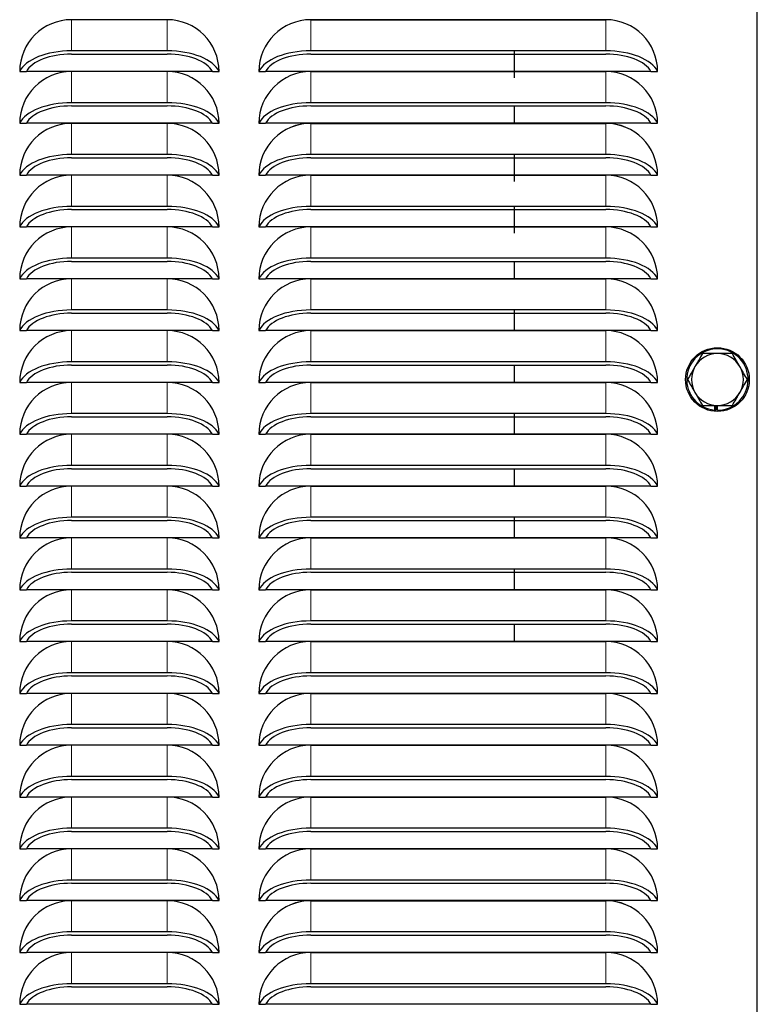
# Model space of a CAD drawing. Header units: millimetres. Extents: x 0 to 29700, y -16 to 21000.
# Tile 183 of 256: x 8501 to 8686, y 16544 to 16791. Entities that reach past the tile are written whole.
import ezdxf

# ---------------------------------------------------------------- set-up
doc = ezdxf.new("R2010")
doc.units = ezdxf.units.MM
doc.layers.add('1', color=7, linetype='Continuous', true_color=0xffffff)

msp = doc.modelspace()

# ---------------------------------------------------------------- linework, layer by layer
at = {"layer": '1', "color": 2, "linetype": 'Continuous', "lineweight": 25}
for p, q in [((8686.013, 16440.757), (8686.013, 17310.757)), ((8538.013, 16791.067), (8514.013, 16791.067)), ((8574.013, 16791.069), (8648.013, 16791.069)), ((8648.013, 16791.067), (8574.013, 16791.067)), ((8538.013, 16783.242), (8514.013, 16783.242)), ((8648.013, 16783.242), (8574.013, 16783.242)), ((8625.013, 16783.229), (8625.013, 16776.515)), ((8514.013, 16782.434), (8538.013, 16782.434)), ((8574.013, 16782.434), (8648.013, 16782.434)), ((8501.013, 16778.067), (8501.014, 16778.067)), ((8501.014, 16778.067), (8502.677, 16778.067)), ((8549.35, 16778.067), (8502.677, 16778.067)), ((8538.013, 16778.062), (8514.013, 16778.062)), ((8549.35, 16778.067), (8551.013, 16778.067)), ((8551.013, 16778.067), (8551.013, 16778.067)), ((8561.014, 16778.067), (8562.677, 16778.067)), ((8659.35, 16778.067), (8562.677, 16778.067)), ((8574.013, 16778.064), (8648.013, 16778.064)), ((8648.013, 16778.062), (8574.013, 16778.062)), ((8659.35, 16778.067), (8661.013, 16778.067)), ((8538.013, 16770.237), (8514.013, 16770.237)), ((8514.013, 16769.429), (8538.013, 16769.429)), ((8648.013, 16770.237), (8574.013, 16770.237)), ((8574.013, 16769.429), (8648.013, 16769.429)), ((8625.013, 16769.418), (8625.013, 16765.058)), ((8501.013, 16765.062), (8501.014, 16765.062)), ((8501.014, 16765.062), (8502.677, 16765.062)), ((8549.35, 16765.062), (8502.677, 16765.062)), ((8538.013, 16765.057), (8514.013, 16765.057)), ((8549.35, 16765.062), (8551.013, 16765.062)), ((8551.013, 16765.062), (8551.013, 16765.062)), ((8561.014, 16765.062), (8562.677, 16765.062)), ((8659.35, 16765.062), (8562.677, 16765.062)), ((8574.013, 16765.059), (8648.013, 16765.059)), ((8648.013, 16765.057), (8574.013, 16765.057)), ((8659.35, 16765.062), (8661.013, 16765.062)), ((8538.013, 16757.232), (8514.013, 16757.232)), ((8514.013, 16756.424), (8538.013, 16756.424)), ((8648.013, 16757.232), (8574.013, 16757.232)), ((8574.013, 16756.424), (8648.013, 16756.424)), ((8625.013, 16757.227), (8625.013, 16750.491)), ((8501.013, 16752.057), (8501.014, 16752.057)), ((8501.014, 16752.057), (8502.677, 16752.057)), ((8549.35, 16752.057), (8502.677, 16752.057)), ((8538.013, 16752.052), (8514.013, 16752.052)), ((8549.35, 16752.057), (8551.013, 16752.057)), ((8551.013, 16752.057), (8551.013, 16752.057)), ((8561.014, 16752.057), (8562.677, 16752.057)), ((8659.35, 16752.057), (8562.677, 16752.057)), ((8574.013, 16752.054), (8648.013, 16752.054)), ((8648.013, 16752.052), (8574.013, 16752.052)), ((8659.35, 16752.057), (8661.013, 16752.057)), ((8538.013, 16744.227), (8514.013, 16744.227)), ((8514.013, 16743.419), (8538.013, 16743.419)), ((8648.013, 16744.227), (8574.013, 16744.227)), ((8574.013, 16743.419), (8648.013, 16743.419)), ((8625.013, 16744.221), (8625.013, 16737.5)), ((8501.013, 16739.052), (8501.014, 16739.052)), ((8501.014, 16739.052), (8502.677, 16739.052)), ((8549.35, 16739.052), (8502.677, 16739.052)), ((8538.013, 16739.047), (8514.013, 16739.047)), ((8549.35, 16739.052), (8551.013, 16739.052)), ((8551.013, 16739.052), (8551.013, 16739.052)), ((8561.014, 16739.052), (8562.677, 16739.052)), ((8659.35, 16739.052), (8562.677, 16739.052)), ((8574.013, 16739.049), (8648.013, 16739.049)), ((8648.013, 16739.047), (8574.013, 16739.047)), ((8659.35, 16739.052), (8661.013, 16739.052)), ((8538.013, 16731.222), (8514.013, 16731.222)), ((8648.013, 16731.222), (8574.013, 16731.222)), ((8514.013, 16730.414), (8538.013, 16730.414)), ((8574.013, 16730.414), (8648.013, 16730.414)), ((8625.013, 16730.399), (8625.013, 16726.044)), ((8501.013, 16726.047), (8501.014, 16726.047)), ((8501.014, 16726.047), (8502.677, 16726.047)), ((8549.35, 16726.047), (8502.677, 16726.047)), ((8538.013, 16726.042), (8514.013, 16726.042)), ((8549.35, 16726.047), (8551.013, 16726.047)), ((8551.013, 16726.047), (8551.013, 16726.047)), ((8561.014, 16726.047), (8562.677, 16726.047)), ((8659.35, 16726.047), (8562.677, 16726.047)), ((8574.013, 16726.044), (8648.013, 16726.044)), ((8648.013, 16726.042), (8574.013, 16726.042)), ((8659.35, 16726.047), (8661.013, 16726.047)), ((8538.013, 16718.217), (8514.013, 16718.217)), ((8514.013, 16717.409), (8538.013, 16717.409)), ((8648.013, 16718.217), (8574.013, 16718.217)), ((8574.013, 16717.409), (8648.013, 16717.409)), ((8625.013, 16718.204), (8625.013, 16713.028)), ((8501.013, 16713.042), (8501.014, 16713.042)), ((8501.014, 16713.042), (8502.677, 16713.042)), ((8549.35, 16713.042), (8502.677, 16713.042)), ((8538.013, 16713.037), (8514.013, 16713.037)), ((8549.35, 16713.042), (8551.013, 16713.042)), ((8551.013, 16713.042), (8551.013, 16713.042)), ((8561.014, 16713.042), (8562.677, 16713.042)), ((8659.35, 16713.042), (8562.677, 16713.042)), ((8574.013, 16713.039), (8648.013, 16713.039)), ((8648.013, 16713.037), (8574.013, 16713.037)), ((8659.35, 16713.042), (8661.013, 16713.042)), ((8538.013, 16705.212), (8514.013, 16705.212)), ((8514.013, 16704.404), (8538.013, 16704.404)), ((8648.013, 16705.212), (8574.013, 16705.212)), ((8574.013, 16704.404), (8648.013, 16704.404)), ((8625.013, 16704.392), (8625.013, 16700.023)), ((8501.013, 16700.037), (8501.014, 16700.037)), ((8501.014, 16700.037), (8502.677, 16700.037)), ((8549.35, 16700.037), (8502.677, 16700.037)), ((8538.013, 16700.032), (8514.013, 16700.032)), ((8549.35, 16700.037), (8551.013, 16700.037)), ((8551.013, 16700.037), (8551.013, 16700.037)), ((8561.014, 16700.037), (8562.677, 16700.037)), ((8659.35, 16700.037), (8562.677, 16700.037)), ((8574.013, 16700.034), (8648.013, 16700.034)), ((8648.013, 16700.032), (8574.013, 16700.032)), ((8659.35, 16700.037), (8661.013, 16700.037)), ((8675.251, 16694.257), (8675.251, 16693.095)), ((8675.603, 16694.257), (8675.603, 16693.068)), ((8676.071, 16693.057), (8676.071, 16694.257)), ((8538.013, 16692.207), (8514.013, 16692.207)), ((8514.013, 16691.399), (8538.013, 16691.399)), ((8648.013, 16692.207), (8574.013, 16692.207)), ((8574.013, 16691.399), (8648.013, 16691.399)), ((8625.013, 16692.198), (8625.013, 16687.018)), ((8501.013, 16687.032), (8501.014, 16687.032)), ((8501.014, 16687.032), (8502.677, 16687.032)), ((8549.35, 16687.032), (8502.677, 16687.032)), ((8538.013, 16687.027), (8514.013, 16687.027)), ((8549.35, 16687.032), (8551.013, 16687.032)), ((8551.013, 16687.032), (8551.013, 16687.032)), ((8561.014, 16687.032), (8562.677, 16687.032)), ((8659.35, 16687.032), (8562.677, 16687.032)), ((8574.013, 16687.029), (8648.013, 16687.029)), ((8648.013, 16687.027), (8574.013, 16687.027)), ((8659.35, 16687.032), (8661.013, 16687.032)), ((8538.013, 16679.202), (8514.013, 16679.202)), ((8648.013, 16679.202), (8574.013, 16679.202)), ((8514.013, 16678.394), (8538.013, 16678.394)), ((8574.013, 16678.394), (8648.013, 16678.394)), ((8625.013, 16678.383), (8625.013, 16674.018)), ((8501.013, 16674.027), (8501.014, 16674.027)), ((8501.014, 16674.027), (8502.677, 16674.027)), ((8549.35, 16674.027), (8502.677, 16674.027)), ((8538.013, 16674.022), (8514.013, 16674.022)), ((8549.35, 16674.027), (8551.013, 16674.027)), ((8551.013, 16674.027), (8551.013, 16674.027)), ((8561.014, 16674.027), (8562.677, 16674.027)), ((8659.35, 16674.027), (8562.677, 16674.027)), ((8574.013, 16674.024), (8648.013, 16674.024)), ((8648.013, 16674.022), (8574.013, 16674.022)), ((8659.35, 16674.027), (8661.013, 16674.027)), ((8538.013, 16666.197), (8514.013, 16666.197)), ((8514.013, 16665.389), (8538.013, 16665.389)), ((8648.013, 16666.197), (8574.013, 16666.197)), ((8574.013, 16665.389), (8648.013, 16665.389)), ((8625.013, 16666.191), (8625.013, 16661.021)), ((8501.013, 16661.022), (8501.014, 16661.022)), ((8501.014, 16661.022), (8502.677, 16661.022)), ((8549.35, 16661.022), (8502.677, 16661.022)), ((8538.013, 16661.017), (8514.013, 16661.017)), ((8549.35, 16661.022), (8551.013, 16661.022)), ((8551.013, 16661.022), (8551.013, 16661.022)), ((8561.014, 16661.022), (8562.677, 16661.022)), ((8659.35, 16661.022), (8562.677, 16661.022)), ((8574.013, 16661.019), (8648.013, 16661.019)), ((8648.013, 16661.017), (8574.013, 16661.017)), ((8659.35, 16661.022), (8661.013, 16661.022)), ((8538.013, 16653.192), (8514.013, 16653.192)), ((8514.013, 16652.384), (8538.013, 16652.384)), ((8648.013, 16653.192), (8574.013, 16653.192)), ((8574.013, 16652.384), (8648.013, 16652.384)), ((8625.013, 16653.192), (8625.013, 16648.011)), ((8501.013, 16648.017), (8501.014, 16648.017)), ((8501.014, 16648.017), (8502.677, 16648.017)), ((8549.35, 16648.017), (8502.677, 16648.017)), ((8538.013, 16648.012), (8514.013, 16648.012)), ((8549.35, 16648.017), (8551.013, 16648.017)), ((8551.013, 16648.017), (8551.013, 16648.017)), ((8561.014, 16648.017), (8562.677, 16648.017)), ((8659.35, 16648.017), (8562.677, 16648.017)), ((8574.013, 16648.014), (8648.013, 16648.014)), ((8648.013, 16648.012), (8574.013, 16648.012)), ((8659.35, 16648.017), (8661.013, 16648.017)), ((8538.013, 16640.187), (8514.013, 16640.187)), ((8514.013, 16639.379), (8538.013, 16639.379)), ((8648.013, 16640.187), (8574.013, 16640.187)), ((8574.013, 16639.379), (8648.013, 16639.379)), ((8625.013, 16639.379), (8625.013, 16635.006)), ((8501.013, 16635.012), (8501.014, 16635.012)), ((8501.014, 16635.012), (8502.677, 16635.012)), ((8549.35, 16635.012), (8502.677, 16635.012)), ((8538.013, 16635.007), (8514.013, 16635.007)), ((8549.35, 16635.012), (8551.013, 16635.012)), ((8551.013, 16635.012), (8551.013, 16635.012)), ((8561.014, 16635.012), (8562.677, 16635.012)), ((8659.35, 16635.012), (8562.677, 16635.012)), ((8574.013, 16635.009), (8648.013, 16635.009)), ((8648.013, 16635.007), (8574.013, 16635.007)), ((8659.35, 16635.012), (8661.013, 16635.012)), ((8538.013, 16627.182), (8514.013, 16627.182)), ((8648.013, 16627.182), (8574.013, 16627.182)), ((8659.097, 16628.803), (8659.101, 16628.803)), ((8514.013, 16626.374), (8538.013, 16626.374)), ((8574.013, 16626.374), (8648.013, 16626.374)), ((8501.013, 16622.007), (8501.014, 16622.007)), ((8501.014, 16622.007), (8502.677, 16622.007)), ((8549.35, 16622.007), (8502.677, 16622.007)), ((8538.013, 16622.002), (8514.013, 16622.002)), ((8549.35, 16622.007), (8551.013, 16622.007)), ((8551.013, 16622.007), (8551.013, 16622.007)), ((8561.014, 16622.007), (8562.677, 16622.007)), ((8659.35, 16622.007), (8562.677, 16622.007)), ((8574.013, 16622.004), (8648.013, 16622.004)), ((8648.013, 16622.002), (8574.013, 16622.002)), ((8659.35, 16622.007), (8661.013, 16622.007)), ((8538.013, 16614.177), (8514.013, 16614.177)), ((8514.013, 16613.369), (8538.013, 16613.369)), ((8648.013, 16614.177), (8574.013, 16614.177)), ((8574.013, 16613.369), (8648.013, 16613.369)), ((8501.013, 16609.002), (8501.014, 16609.002)), ((8501.014, 16609.002), (8502.677, 16609.002)), ((8549.35, 16609.002), (8502.677, 16609.002)), ((8538.013, 16608.997), (8514.013, 16608.997)), ((8549.35, 16609.002), (8551.013, 16609.002)), ((8551.013, 16609.002), (8551.013, 16609.002)), ((8561.014, 16609.002), (8562.677, 16609.002)), ((8659.35, 16609.002), (8562.677, 16609.002)), ((8574.013, 16608.999), (8648.013, 16608.999)), ((8648.013, 16608.997), (8574.013, 16608.997)), ((8659.35, 16609.002), (8661.013, 16609.002)), ((8538.013, 16601.172), (8514.013, 16601.172)), ((8514.013, 16600.364), (8538.013, 16600.364)), ((8648.013, 16601.172), (8574.013, 16601.172)), ((8574.013, 16600.364), (8648.013, 16600.364)), ((8501.013, 16595.997), (8501.014, 16595.997)), ((8501.014, 16595.997), (8502.677, 16595.997)), ((8549.35, 16595.997), (8502.677, 16595.997)), ((8538.013, 16595.992), (8514.013, 16595.992)), ((8549.35, 16595.997), (8551.013, 16595.997)), ((8551.013, 16595.997), (8551.013, 16595.997)), ((8561.014, 16595.997), (8562.677, 16595.997)), ((8659.35, 16595.997), (8562.677, 16595.997)), ((8574.013, 16595.994), (8648.013, 16595.994)), ((8648.013, 16595.992), (8574.013, 16595.992)), ((8659.35, 16595.997), (8661.013, 16595.997)), ((8538.013, 16588.167), (8514.013, 16588.167)), ((8648.013, 16588.167), (8574.013, 16588.167)), ((8514.013, 16587.359), (8538.013, 16587.359)), ((8574.013, 16587.359), (8648.013, 16587.359)), ((8501.013, 16582.992), (8501.014, 16582.992)), ((8501.014, 16582.992), (8502.677, 16582.992)), ((8549.35, 16582.992), (8502.677, 16582.992)), ((8538.013, 16582.987), (8514.013, 16582.987)), ((8549.35, 16582.992), (8551.013, 16582.992)), ((8551.013, 16582.992), (8551.013, 16582.992)), ((8561.014, 16582.992), (8562.677, 16582.992)), ((8659.35, 16582.992), (8562.677, 16582.992)), ((8574.013, 16582.989), (8648.013, 16582.989)), ((8648.013, 16582.987), (8574.013, 16582.987)), ((8659.35, 16582.992), (8661.013, 16582.992)), ((8538.013, 16575.162), (8514.013, 16575.162)), ((8648.013, 16575.162), (8574.013, 16575.162)), ((8514.013, 16574.354), (8538.013, 16574.354)), ((8574.013, 16574.354), (8648.013, 16574.354)), ((8501.013, 16569.987), (8501.014, 16569.987)), ((8501.014, 16569.987), (8502.677, 16569.987)), ((8549.35, 16569.987), (8502.677, 16569.987)), ((8538.013, 16569.982), (8514.013, 16569.982)), ((8549.35, 16569.987), (8551.013, 16569.987)), ((8551.013, 16569.987), (8551.013, 16569.987)), ((8561.014, 16569.987), (8562.677, 16569.987)), ((8659.35, 16569.987), (8562.677, 16569.987)), ((8574.013, 16569.984), (8648.013, 16569.984)), ((8648.013, 16569.982), (8574.013, 16569.982)), ((8659.35, 16569.987), (8661.013, 16569.987)), ((8538.013, 16562.157), (8514.013, 16562.157)), ((8514.013, 16561.349), (8538.013, 16561.349)), ((8648.013, 16562.157), (8574.013, 16562.157)), ((8574.013, 16561.349), (8648.013, 16561.349)), ((8501.013, 16556.982), (8501.014, 16556.982)), ((8501.014, 16556.982), (8502.677, 16556.982)), ((8549.35, 16556.982), (8502.677, 16556.982)), ((8538.013, 16556.977), (8514.013, 16556.977)), ((8549.35, 16556.982), (8551.013, 16556.982)), ((8551.013, 16556.982), (8551.013, 16556.982)), ((8561.014, 16556.982), (8562.677, 16556.982)), ((8659.35, 16556.982), (8562.677, 16556.982)), ((8574.013, 16556.979), (8648.013, 16556.979)), ((8648.013, 16556.977), (8574.013, 16556.977)), ((8659.35, 16556.982), (8661.013, 16556.982)), ((8538.013, 16549.152), (8514.013, 16549.152)), ((8514.013, 16548.344), (8538.013, 16548.344)), ((8648.013, 16549.152), (8574.013, 16549.152)), ((8574.013, 16548.344), (8648.013, 16548.344)), ((8501.013, 16543.977), (8501.014, 16543.977)), ((8501.014, 16543.977), (8502.677, 16543.977)), ((8549.35, 16543.977), (8502.677, 16543.977)), ((8549.35, 16543.977), (8551.013, 16543.977)), ((8551.013, 16543.977), (8551.013, 16543.977)), ((8561.014, 16543.977), (8562.677, 16543.977)), ((8659.35, 16543.977), (8562.677, 16543.977)), ((8659.35, 16543.977), (8661.013, 16543.977))]:
    msp.add_line(p, q, dxfattribs=at)
at = {"layer": '1', "color": 4, "linetype": 'Continuous', "lineweight": 13}
for p, q in [((8514.013, 16791.067), (8514.013, 16783.242)), ((8538.013, 16791.067), (8538.013, 16783.242)), ((8574.013, 16791.067), (8574.013, 16783.242)), ((8648.013, 16791.067), (8648.013, 16783.242)), ((8514.013, 16778.062), (8514.013, 16770.237)), ((8538.013, 16778.062), (8538.013, 16770.237)), ((8574.013, 16778.062), (8574.013, 16770.237)), ((8648.013, 16778.062), (8648.013, 16770.237)), ((8514.013, 16765.057), (8514.013, 16757.232)), ((8538.013, 16765.057), (8538.013, 16757.232)), ((8574.013, 16765.057), (8574.013, 16757.232)), ((8648.013, 16765.057), (8648.013, 16757.232)), ((8514.013, 16752.052), (8514.013, 16744.227)), ((8538.013, 16752.052), (8538.013, 16744.227)), ((8574.013, 16752.052), (8574.013, 16744.227)), ((8648.013, 16752.052), (8648.013, 16744.227)), ((8514.013, 16739.047), (8514.013, 16731.222)), ((8538.013, 16739.047), (8538.013, 16731.222)), ((8574.013, 16739.047), (8574.013, 16731.222)), ((8648.013, 16739.047), (8648.013, 16731.222)), ((8514.013, 16726.042), (8514.013, 16718.217)), ((8538.013, 16726.042), (8538.013, 16718.217)), ((8574.013, 16726.042), (8574.013, 16718.217)), ((8648.013, 16726.042), (8648.013, 16718.217)), ((8514.013, 16713.037), (8514.013, 16705.212)), ((8538.013, 16713.037), (8538.013, 16705.212)), ((8574.013, 16713.037), (8574.013, 16705.212)), ((8648.013, 16713.037), (8648.013, 16705.212)), ((8514.013, 16700.032), (8514.013, 16692.207)), ((8538.013, 16700.032), (8538.013, 16692.207)), ((8574.013, 16700.032), (8574.013, 16692.207)), ((8648.013, 16700.032), (8648.013, 16692.207)), ((8514.013, 16687.027), (8514.013, 16679.202)), ((8538.013, 16687.027), (8538.013, 16679.202)), ((8574.013, 16687.027), (8574.013, 16679.202)), ((8648.013, 16687.027), (8648.013, 16679.202)), ((8514.013, 16674.022), (8514.013, 16666.197)), ((8538.013, 16674.022), (8538.013, 16666.197)), ((8574.013, 16674.022), (8574.013, 16666.197)), ((8648.013, 16674.022), (8648.013, 16666.197)), ((8514.013, 16661.017), (8514.013, 16653.192)), ((8538.013, 16661.017), (8538.013, 16653.192)), ((8574.013, 16661.017), (8574.013, 16653.192)), ((8648.013, 16661.017), (8648.013, 16653.192)), ((8514.013, 16648.012), (8514.013, 16640.187)), ((8538.013, 16648.012), (8538.013, 16640.187)), ((8574.013, 16648.012), (8574.013, 16640.187)), ((8648.013, 16648.012), (8648.013, 16640.187)), ((8514.013, 16635.007), (8514.013, 16627.182)), ((8538.013, 16635.007), (8538.013, 16627.182)), ((8574.013, 16635.007), (8574.013, 16627.182)), ((8648.013, 16635.007), (8648.013, 16627.182)), ((8514.013, 16622.002), (8514.013, 16614.177)), ((8538.013, 16622.002), (8538.013, 16614.177)), ((8574.013, 16622.002), (8574.013, 16614.177)), ((8648.013, 16622.002), (8648.013, 16614.177)), ((8514.013, 16608.997), (8514.013, 16601.172)), ((8538.013, 16608.997), (8538.013, 16601.172)), ((8574.013, 16608.997), (8574.013, 16601.172)), ((8648.013, 16608.997), (8648.013, 16601.172)), ((8514.013, 16595.992), (8514.013, 16588.167)), ((8538.013, 16595.992), (8538.013, 16588.167)), ((8574.013, 16595.992), (8574.013, 16588.167)), ((8648.013, 16595.992), (8648.013, 16588.167)), ((8514.013, 16582.987), (8514.013, 16575.162)), ((8538.013, 16582.987), (8538.013, 16575.162)), ((8574.013, 16582.987), (8574.013, 16575.162)), ((8648.013, 16582.987), (8648.013, 16575.162)), ((8514.013, 16569.982), (8514.013, 16562.157)), ((8538.013, 16569.982), (8538.013, 16562.157)), ((8574.013, 16569.982), (8574.013, 16562.157)), ((8648.013, 16569.982), (8648.013, 16562.157)), ((8514.013, 16556.977), (8514.013, 16549.152)), ((8538.013, 16556.977), (8538.013, 16549.152)), ((8574.013, 16556.977), (8574.013, 16549.152)), ((8648.013, 16556.977), (8648.013, 16549.152))]:
    msp.add_line(p, q, dxfattribs=at)
at = {"layer": '1', "color": 2, "linetype": 'Continuous', "lineweight": 25}
msp.add_circle((8676.013, 16700.757), 8, dxfattribs=at)
for centre, radius, start, end in [((8514.013, 16778.067), 13, 90, 180), ((8538.013, 16778.067), 13, 0, 90), ((8574.013, 16778.067), 13.002, 90, 180), ((8574.013, 16778.067), 13, 90, 180), ((8648.013, 16778.067), 13.002, 0, 90), ((8648.013, 16778.067), 13, 0, 90), ((8514.013, 16765.062), 13, 90, 180), ((8538.013, 16765.062), 13, 0, 90), ((8574.013, 16765.062), 13.002, 90, 180), ((8574.013, 16765.062), 13, 90, 180), ((8648.013, 16765.062), 13.002, 0, 90), ((8648.013, 16765.062), 13, 0, 90), ((8514.013, 16752.057), 13, 90, 180), ((8538.013, 16752.057), 13, 0, 90), ((8574.013, 16752.057), 13.002, 90, 180), ((8574.013, 16752.057), 13, 90, 180), ((8648.013, 16752.057), 13.002, 0, 90), ((8648.013, 16752.057), 13, 0, 90), ((8514.013, 16739.052), 13, 90, 180), ((8538.013, 16739.052), 13, 0, 90), ((8574.013, 16739.052), 13.002, 90, 180), ((8574.013, 16739.052), 13, 90, 180), ((8648.013, 16739.052), 13.002, 0, 90), ((8648.013, 16739.052), 13, 0, 90), ((8514.013, 16726.047), 13, 90, 180), ((8538.013, 16726.047), 13, 0, 90), ((8574.013, 16726.047), 13.002, 90, 180), ((8574.013, 16726.047), 13, 90, 180), ((8648.013, 16726.047), 13.002, 0, 90), ((8648.013, 16726.047), 13, 0, 90), ((8514.013, 16713.042), 13, 90, 180), ((8538.013, 16713.042), 13, 0, 90), ((8574.013, 16713.042), 13.002, 90, 180), ((8574.013, 16713.042), 13, 90, 180), ((8648.013, 16713.042), 13.002, 0, 90), ((8648.013, 16713.042), 13, 0, 90), ((8514.013, 16700.037), 13, 90, 180), ((8538.013, 16700.037), 13, 0, 90), ((8574.013, 16700.037), 13.002, 90, 180), ((8574.013, 16700.037), 13, 90, 180), ((8648.013, 16700.037), 13.002, 0, 90), ((8648.013, 16700.037), 13, 0, 90), ((8676.013, 16700.757), 7.7, 270.42672, 264.31576), ((8676.013, 16700.757), 6.5, 90, 150), ((8676.013, 16700.757), 6.5, 30, 90), ((8676.013, 16700.757), 6.5, 150, 210), ((8676.013, 16700.757), 6.5, 330, 30), ((8514.013, 16687.032), 13, 90, 180), ((8538.013, 16687.032), 13, 0, 90), ((8574.013, 16687.032), 13.002, 90, 180), ((8574.013, 16687.032), 13, 90, 180), ((8648.013, 16687.032), 13.002, 0, 90), ((8648.013, 16687.032), 13, 0, 90), ((8676.013, 16700.757), 6.5, 210, 270), ((8676.013, 16700.757), 6.5, 270, 330), ((8514.013, 16674.027), 13, 90, 180), ((8538.013, 16674.027), 13, 0, 90), ((8574.013, 16674.027), 13.002, 90, 180), ((8574.013, 16674.027), 13, 90, 180), ((8648.013, 16674.027), 13.002, 0, 90), ((8648.013, 16674.027), 13, 0, 90), ((8514.013, 16661.022), 13, 90, 180), ((8538.013, 16661.022), 13, 0, 90), ((8574.013, 16661.022), 13.002, 90, 180), ((8574.013, 16661.022), 13, 90, 180), ((8648.013, 16661.022), 13.002, 0, 90), ((8648.013, 16661.022), 13, 0, 90), ((8514.013, 16648.017), 13, 90, 180), ((8538.013, 16648.017), 13, 0, 90), ((8574.013, 16648.017), 13.002, 90, 180), ((8574.013, 16648.017), 13, 90, 180), ((8648.013, 16648.017), 13.002, 0, 90), ((8648.013, 16648.017), 13, 0, 90), ((8514.013, 16635.012), 13, 90, 180), ((8538.013, 16635.012), 13, 0, 90), ((8574.013, 16635.012), 13.002, 90, 180), ((8574.013, 16635.012), 13, 90, 180), ((8648.013, 16635.012), 13.002, 0, 90), ((8648.013, 16635.012), 13, 0, 90), ((8514.013, 16622.007), 13, 90, 180), ((8538.013, 16622.007), 13, 0, 90), ((8574.013, 16622.007), 13.002, 90, 180), ((8574.013, 16622.007), 13, 90, 180), ((8648.013, 16622.007), 13.002, 0, 90), ((8648.013, 16622.007), 13, 0, 90), ((8514.013, 16609.002), 13, 90, 180), ((8538.013, 16609.002), 13, 0, 90), ((8574.013, 16609.002), 13.002, 90, 180), ((8574.013, 16609.002), 13, 90, 180), ((8648.013, 16609.002), 13.002, 0, 90), ((8648.013, 16609.002), 13, 0, 90), ((8514.013, 16595.997), 13, 90, 180), ((8538.013, 16595.997), 13, 0, 90), ((8574.013, 16595.997), 13.002, 90, 180), ((8574.013, 16595.997), 13, 90, 180), ((8648.013, 16595.997), 13.002, 0, 90), ((8648.013, 16595.997), 13, 0, 90), ((8514.013, 16582.992), 13, 90, 180), ((8538.013, 16582.992), 13, 0, 90), ((8574.013, 16582.992), 13.002, 90, 180), ((8574.013, 16582.992), 13, 90, 180), ((8648.013, 16582.992), 13.002, 0, 90), ((8648.013, 16582.992), 13, 0, 90), ((8514.013, 16569.987), 13, 90, 180), ((8538.013, 16569.987), 13, 0, 90), ((8574.013, 16569.987), 13.002, 90, 180), ((8574.013, 16569.987), 13, 90, 180), ((8648.013, 16569.987), 13.002, 0, 90), ((8648.013, 16569.987), 13, 0, 90), ((8514.013, 16556.982), 13, 90, 180), ((8538.013, 16556.982), 13, 0, 90), ((8574.013, 16556.982), 13.002, 90, 180), ((8574.013, 16556.982), 13, 90, 180), ((8648.013, 16556.982), 13.002, 0, 90), ((8648.013, 16556.982), 13, 0, 90), ((8514.013, 16543.977), 13, 90, 180), ((8538.013, 16543.977), 13, 0, 90), ((8574.013, 16543.977), 13.002, 90, 180), ((8574.013, 16543.977), 13, 90, 180), ((8648.013, 16543.977), 13.002, 0, 90), ((8648.013, 16543.977), 13, 0, 90)]:
    msp.add_arc(centre, radius, start, end, dxfattribs=at)
for centre, major_axis, ratio, start_param, end_param in [((8514.013, 16776.573), (13.339, 0), 0.5, 1.5707963, 2.9155852), ((8538.013, 16776.573), (13.339, 0), 0.5, 0.2260075, 1.5707963), ((8574.013, 16776.573), (13.339, 0), 0.5, 1.5707963, 2.9155852), ((8648.013, 16776.573), (13.339, 0), 0.5, 0.2260075, 1.5707963), ((8514.013, 16776.573), (-11.724, 0), 0.5, 4.712389, 6.0253781), ((8538.013, 16776.573), (-11.724, 0), 0.5, 3.3993998, 4.712389), ((8574.013, 16776.573), (-11.724, 0), 0.5, 4.712389, 6.0253781), ((8648.013, 16776.573), (-11.724, 0), 0.5, 3.3993998, 4.712389), ((8514.013, 16763.568), (13.339, 0), 0.5, 1.5707963, 2.9155852), ((8514.013, 16763.568), (-11.724, 0), 0.5, 4.712389, 6.0253781), ((8538.013, 16763.568), (13.339, 0), 0.5, 0.2260075, 1.5707963), ((8538.013, 16763.568), (-11.724, 0), 0.5, 3.3993998, 4.712389), ((8574.013, 16763.568), (13.339, 0), 0.5, 1.5707963, 2.9155852), ((8574.013, 16763.568), (-11.724, 0), 0.5, 4.712389, 6.0253781), ((8648.013, 16763.568), (13.339, 0), 0.5, 0.2260075, 1.5707963), ((8648.013, 16763.568), (-11.724, 0), 0.5, 3.3993998, 4.712389), ((8514.013, 16750.563), (13.339, 0), 0.5, 1.5707963, 2.9155852), ((8514.013, 16750.563), (-11.724, 0), 0.5, 4.712389, 6.0253781), ((8538.013, 16750.563), (13.339, 0), 0.5, 0.2260075, 1.5707963), ((8538.013, 16750.563), (-11.724, 0), 0.5, 3.3993998, 4.712389), ((8574.013, 16750.563), (13.339, 0), 0.5, 1.5707963, 2.9155852), ((8574.013, 16750.563), (-11.724, 0), 0.5, 4.712389, 6.0253781), ((8648.013, 16750.563), (13.339, 0), 0.5, 0.2260075, 1.5707963), ((8648.013, 16750.563), (-11.724, 0), 0.5, 3.3993998, 4.712389), ((8514.013, 16737.558), (13.339, 0), 0.5, 1.5707963, 2.9155852), ((8514.013, 16737.558), (-11.724, 0), 0.5, 4.712389, 6.0253781), ((8538.013, 16737.558), (13.339, 0), 0.5, 0.2260075, 1.5707963), ((8538.013, 16737.558), (-11.724, 0), 0.5, 3.3993998, 4.712389), ((8574.013, 16737.558), (13.339, 0), 0.5, 1.5707963, 2.9155852), ((8574.013, 16737.558), (-11.724, 0), 0.5, 4.712389, 6.0253781), ((8648.013, 16737.558), (13.339, 0), 0.5, 0.2260075, 1.5707963), ((8648.013, 16737.558), (-11.724, 0), 0.5, 3.3993998, 4.712389), ((8514.013, 16724.553), (13.339, 0), 0.5, 1.5707963, 2.9155852), ((8538.013, 16724.553), (13.339, 0), 0.5, 0.2260075, 1.5707963), ((8574.013, 16724.553), (13.339, 0), 0.5, 1.5707963, 2.9155852), ((8648.013, 16724.553), (13.339, 0), 0.5, 0.2260075, 1.5707963), ((8514.013, 16724.553), (-11.724, 0), 0.5, 4.712389, 6.0253781), ((8538.013, 16724.553), (-11.724, 0), 0.5, 3.3993998, 4.712389), ((8574.013, 16724.553), (-11.724, 0), 0.5, 4.712389, 6.0253781), ((8648.013, 16724.553), (-11.724, 0), 0.5, 3.3993998, 4.712389), ((8514.013, 16711.548), (13.339, 0), 0.5, 1.5707963, 2.9155852), ((8514.013, 16711.548), (-11.724, 0), 0.5, 4.712389, 6.0253781), ((8538.013, 16711.548), (13.339, 0), 0.5, 0.2260075, 1.5707963), ((8538.013, 16711.548), (-11.724, 0), 0.5, 3.3993998, 4.712389), ((8574.013, 16711.548), (13.339, 0), 0.5, 1.5707963, 2.9155852), ((8574.013, 16711.548), (-11.724, 0), 0.5, 4.712389, 6.0253781), ((8648.013, 16711.548), (13.339, 0), 0.5, 0.2260075, 1.5707963), ((8648.013, 16711.548), (-11.724, 0), 0.5, 3.3993998, 4.712389), ((8514.013, 16698.543), (13.339, 0), 0.5, 1.5707963, 2.9155852), ((8514.013, 16698.543), (-11.724, 0), 0.5, 4.712389, 6.0253781), ((8538.013, 16698.543), (13.339, 0), 0.5, 0.2260075, 1.5707963), ((8538.013, 16698.543), (-11.724, 0), 0.5, 3.3993998, 4.712389), ((8574.013, 16698.543), (13.339, 0), 0.5, 1.5707963, 2.9155852), ((8574.013, 16698.543), (-11.724, 0), 0.5, 4.712389, 6.0253781), ((8648.013, 16698.543), (13.339, 0), 0.5, 0.2260075, 1.5707963), ((8648.013, 16698.543), (-11.724, 0), 0.5, 3.3993998, 4.712389), ((8514.013, 16685.538), (13.339, 0), 0.5, 1.5707963, 2.9155852), ((8514.013, 16685.538), (-11.724, 0), 0.5, 4.712389, 6.0253781), ((8538.013, 16685.538), (13.339, 0), 0.5, 0.2260075, 1.5707963), ((8538.013, 16685.538), (-11.724, 0), 0.5, 3.3993998, 4.712389), ((8574.013, 16685.538), (13.339, 0), 0.5, 1.5707963, 2.9155852), ((8574.013, 16685.538), (-11.724, 0), 0.5, 4.712389, 6.0253781), ((8648.013, 16685.538), (13.339, 0), 0.5, 0.2260075, 1.5707963), ((8648.013, 16685.538), (-11.724, 0), 0.5, 3.3993998, 4.712389), ((8676.013, 16700.757), (-7.68, 0.552), 0.9999998, 1.5433462, 1.5892829), ((8514.013, 16672.533), (13.339, 0), 0.5, 1.5707963, 2.9155852), ((8538.013, 16672.533), (13.339, 0), 0.5, 0.2260075, 1.5707963), ((8574.013, 16672.533), (13.339, 0), 0.5, 1.5707963, 2.9155852), ((8648.013, 16672.533), (13.339, 0), 0.5, 0.2260075, 1.5707963), ((8514.013, 16672.533), (-11.724, 0), 0.5, 4.712389, 6.0253781), ((8538.013, 16672.533), (-11.724, 0), 0.5, 3.3993998, 4.712389), ((8574.013, 16672.533), (-11.724, 0), 0.5, 4.712389, 6.0253781), ((8648.013, 16672.533), (-11.724, 0), 0.5, 3.3993998, 4.712389), ((8514.013, 16659.528), (13.339, 0), 0.5, 1.5707963, 2.9155852), ((8514.013, 16659.528), (-11.724, 0), 0.5, 4.712389, 6.0253781), ((8538.013, 16659.528), (13.339, 0), 0.5, 0.2260075, 1.5707963), ((8538.013, 16659.528), (-11.724, 0), 0.5, 3.3993998, 4.712389), ((8574.013, 16659.528), (13.339, 0), 0.5, 1.5707963, 2.9155852), ((8574.013, 16659.528), (-11.724, 0), 0.5, 4.712389, 6.0253781), ((8648.013, 16659.528), (13.339, 0), 0.5, 0.2260075, 1.5707963), ((8648.013, 16659.528), (-11.724, 0), 0.5, 3.3993998, 4.712389), ((8514.013, 16646.523), (13.339, 0), 0.5, 1.5707963, 2.9155852), ((8514.013, 16646.523), (-11.724, 0), 0.5, 4.712389, 6.0253781), ((8538.013, 16646.523), (13.339, 0), 0.5, 0.2260075, 1.5707963), ((8538.013, 16646.523), (-11.724, 0), 0.5, 3.3993998, 4.712389), ((8574.013, 16646.523), (13.339, 0), 0.5, 1.5707963, 2.9155852), ((8574.013, 16646.523), (-11.724, 0), 0.5, 4.712389, 6.0253781), ((8648.013, 16646.523), (13.339, 0), 0.5, 0.2260075, 1.5707963), ((8648.013, 16646.523), (-11.724, 0), 0.5, 3.3993998, 4.712389), ((8514.013, 16633.518), (13.339, 0), 0.5, 1.5707963, 2.9155852), ((8514.013, 16633.518), (-11.724, 0), 0.5, 4.712389, 6.0253781), ((8538.013, 16633.518), (13.339, 0), 0.5, 0.2260075, 1.5707963), ((8538.013, 16633.518), (-11.724, 0), 0.5, 3.3993998, 4.712389), ((8574.013, 16633.518), (13.339, 0), 0.5, 1.5707963, 2.9155852), ((8574.013, 16633.518), (-11.724, 0), 0.5, 4.712389, 6.0253781), ((8648.013, 16633.518), (13.339, 0), 0.5, 0.2260075, 1.5707963), ((8648.013, 16633.518), (-11.724, 0), 0.5, 3.3993998, 4.712389), ((8514.013, 16620.513), (13.339, 0), 0.5, 1.5707963, 2.9155852), ((8538.013, 16620.513), (13.339, 0), 0.5, 0.2260075, 1.5707963), ((8574.013, 16620.513), (13.339, 0), 0.5, 1.5707963, 2.9155852), ((8648.013, 16620.513), (13.339, 0), 0.5, 0.2260075, 1.5707963), ((8514.013, 16620.513), (-11.724, 0), 0.5, 4.712389, 6.0253781), ((8538.013, 16620.513), (-11.724, 0), 0.5, 3.3993998, 4.712389), ((8574.013, 16620.513), (-11.724, 0), 0.5, 4.712389, 6.0253781), ((8648.013, 16620.513), (-11.724, 0), 0.5, 3.3993998, 4.712389), ((8514.013, 16607.508), (13.339, 0), 0.5, 1.5707963, 2.9155852), ((8514.013, 16607.508), (-11.724, 0), 0.5, 4.712389, 6.0253781), ((8538.013, 16607.508), (13.339, 0), 0.5, 0.2260075, 1.5707963), ((8538.013, 16607.508), (-11.724, 0), 0.5, 3.3993998, 4.712389), ((8574.013, 16607.508), (13.339, 0), 0.5, 1.5707963, 2.9155852), ((8574.013, 16607.508), (-11.724, 0), 0.5, 4.712389, 6.0253781), ((8648.013, 16607.508), (13.339, 0), 0.5, 0.2260075, 1.5707963), ((8648.013, 16607.508), (-11.724, 0), 0.5, 3.3993998, 4.712389), ((8514.013, 16594.503), (13.339, 0), 0.5, 1.5707963, 2.9155852), ((8514.013, 16594.503), (-11.724, 0), 0.5, 4.712389, 6.0253781), ((8538.013, 16594.503), (13.339, 0), 0.5, 0.2260075, 1.5707963), ((8538.013, 16594.503), (-11.724, 0), 0.5, 3.3993998, 4.712389), ((8574.013, 16594.503), (13.339, 0), 0.5, 1.5707963, 2.9155852), ((8574.013, 16594.503), (-11.724, 0), 0.5, 4.712389, 6.0253781), ((8648.013, 16594.503), (13.339, 0), 0.5, 0.2260075, 1.5707963), ((8648.013, 16594.503), (-11.724, 0), 0.5, 3.3993998, 4.712389), ((8514.013, 16581.498), (13.339, 0), 0.5, 1.5707963, 2.9155852), ((8538.013, 16581.498), (13.339, 0), 0.5, 0.2260075, 1.5707963), ((8574.013, 16581.498), (13.339, 0), 0.5, 1.5707963, 2.9155852), ((8648.013, 16581.498), (13.339, 0), 0.5, 0.2260075, 1.5707963), ((8514.013, 16581.498), (-11.724, 0), 0.5, 4.712389, 6.0253781), ((8538.013, 16581.498), (-11.724, 0), 0.5, 3.3993998, 4.712389), ((8574.013, 16581.498), (-11.724, 0), 0.5, 4.712389, 6.0253781), ((8648.013, 16581.498), (-11.724, 0), 0.5, 3.3993998, 4.712389), ((8514.013, 16568.493), (13.339, 0), 0.5, 1.5707963, 2.9155852), ((8538.013, 16568.493), (13.339, 0), 0.5, 0.2260075, 1.5707963), ((8574.013, 16568.493), (13.339, 0), 0.5, 1.5707963, 2.9155852), ((8648.013, 16568.493), (13.339, 0), 0.5, 0.2260075, 1.5707963), ((8514.013, 16568.493), (-11.724, 0), 0.5, 4.712389, 6.0253781), ((8538.013, 16568.493), (-11.724, 0), 0.5, 3.3993998, 4.712389), ((8574.013, 16568.493), (-11.724, 0), 0.5, 4.712389, 6.0253781), ((8648.013, 16568.493), (-11.724, 0), 0.5, 3.3993998, 4.712389), ((8514.013, 16555.488), (13.339, 0), 0.5, 1.5707963, 2.9155852), ((8514.013, 16555.488), (-11.724, 0), 0.5, 4.712389, 6.0253781), ((8538.013, 16555.488), (13.339, 0), 0.5, 0.2260075, 1.5707963), ((8538.013, 16555.488), (-11.724, 0), 0.5, 3.3993998, 4.712389), ((8574.013, 16555.488), (13.339, 0), 0.5, 1.5707963, 2.9155852), ((8574.013, 16555.488), (-11.724, 0), 0.5, 4.712389, 6.0253781), ((8648.013, 16555.488), (13.339, 0), 0.5, 0.2260075, 1.5707963), ((8648.013, 16555.488), (-11.724, 0), 0.5, 3.3993998, 4.712389), ((8514.013, 16542.483), (13.339, 0), 0.5, 1.5707963, 2.9155852), ((8514.013, 16542.483), (-11.724, 0), 0.5, 4.712389, 6.0253781), ((8538.013, 16542.483), (13.339, 0), 0.5, 0.2260075, 1.5707963), ((8538.013, 16542.483), (-11.724, 0), 0.5, 3.3993998, 4.712389), ((8574.013, 16542.483), (13.339, 0), 0.5, 1.5707963, 2.9155852), ((8574.013, 16542.483), (-11.724, 0), 0.5, 4.712389, 6.0253781), ((8648.013, 16542.483), (13.339, 0), 0.5, 0.2260075, 1.5707963), ((8648.013, 16542.483), (-11.724, 0), 0.5, 3.3993998, 4.712389)]:
    msp.add_ellipse(centre, major_axis=major_axis, ratio=ratio, start_param=start_param, end_param=end_param, dxfattribs=at)
for points, knots in [([(8672.261, 16707.257), (8671.954, 16706.726), (8671.645, 16706.191), (8671.177, 16705.38), (8671.019, 16705.107), (8670.703, 16704.56), (8670.544, 16704.284), (8670.384, 16704.007)], [0, 0, 0, 0, 0.5, 0.5, 0.75, 0.75, 1, 1, 1, 1]), ([(8676.013, 16707.257), (8675.693, 16707.257), (8675.375, 16707.257), (8674.743, 16707.257), (8674.429, 16707.257), (8673.491, 16707.257), (8672.874, 16707.257), (8672.261, 16707.257)], [0, 0, 0, 0, 0.25, 0.25, 0.5, 0.5, 1, 1, 1, 1]), ([(8679.766, 16707.257), (8679.153, 16707.257), (8678.535, 16707.257), (8677.598, 16707.257), (8677.284, 16707.257), (8676.652, 16707.257), (8676.334, 16707.257), (8676.013, 16707.257)], [0, 0, 0, 0, 0.5, 0.5, 0.75, 0.75, 1, 1, 1, 1]), ([(8681.643, 16704.007), (8681.482, 16704.284), (8681.323, 16704.56), (8681.007, 16705.107), (8680.85, 16705.38), (8680.382, 16706.191), (8680.073, 16706.726), (8679.766, 16707.257)], [0, 0, 0, 0, 0.25, 0.25, 0.5, 0.5, 1, 1, 1, 1]), ([(8670.384, 16704.007), (8670.224, 16703.73), (8670.065, 16703.454), (8669.749, 16702.907), (8669.592, 16702.635), (8669.123, 16701.823), (8668.814, 16701.288), (8668.508, 16700.757)], [0, 0, 0, 0, 0.25, 0.25, 0.5, 0.5, 1, 1, 1, 1]), ([(8683.519, 16700.757), (8683.212, 16701.288), (8682.903, 16701.823), (8682.435, 16702.635), (8682.278, 16702.907), (8681.962, 16703.454), (8681.803, 16703.73), (8681.643, 16704.007)], [0, 0, 0, 0, 0.5, 0.5, 0.75, 0.75, 1, 1, 1, 1]), ([(8668.508, 16700.757), (8668.814, 16700.226), (8669.123, 16699.691), (8669.592, 16698.88), (8669.749, 16698.607), (8670.065, 16698.06), (8670.224, 16697.784), (8670.384, 16697.507)], [0, 0, 0, 0, 0.5, 0.5, 0.75, 0.75, 1, 1, 1, 1]), ([(8681.643, 16697.507), (8681.803, 16697.784), (8681.962, 16698.06), (8682.278, 16698.607), (8682.435, 16698.88), (8682.903, 16699.691), (8683.212, 16700.226), (8683.519, 16700.757)], [0, 0, 0, 0, 0.25, 0.25, 0.5, 0.5, 1, 1, 1, 1]), ([(8670.384, 16697.507), (8670.544, 16697.23), (8670.703, 16696.954), (8671.019, 16696.407), (8671.177, 16696.135), (8671.645, 16695.323), (8671.954, 16694.788), (8672.261, 16694.257)], [0, 0, 0, 0, 0.25, 0.25, 0.5, 0.5, 1, 1, 1, 1]), ([(8679.766, 16694.257), (8680.073, 16694.788), (8680.382, 16695.323), (8680.85, 16696.135), (8681.007, 16696.407), (8681.323, 16696.954), (8681.482, 16697.23), (8681.643, 16697.507)], [0, 0, 0, 0, 0.5, 0.5, 0.75, 0.75, 1, 1, 1, 1]), ([(8672.261, 16694.257), (8672.874, 16694.257), (8673.491, 16694.257), (8674.429, 16694.257), (8674.743, 16694.257), (8675.375, 16694.257), (8675.693, 16694.257), (8676.013, 16694.257)], [0, 0, 0, 0, 0.5, 0.5, 0.75, 0.75, 1, 1, 1, 1]), ([(8676.013, 16694.257), (8676.334, 16694.257), (8676.652, 16694.257), (8677.284, 16694.257), (8677.598, 16694.257), (8678.535, 16694.257), (8679.153, 16694.257), (8679.766, 16694.257)], [0, 0, 0, 0, 0.25, 0.25, 0.5, 0.5, 1, 1, 1, 1])]:
    msp.add_open_spline(points, degree=3, knots=knots, dxfattribs=at)

doc.saveas('drawing.dxf')
